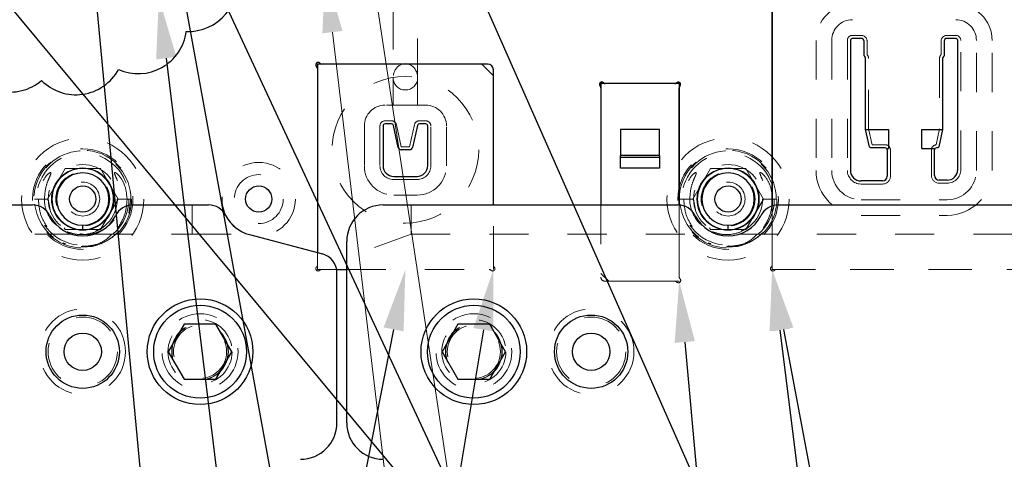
# Model space of a CAD drawing. Header units: inches. Extents: x 1880 to 2363, y -453 to -54.
# Tile 247 of 256: x 2041.62 to 2044.14, y -421.4 to -420.27. Entities that reach past the tile are written whole.
import ezdxf

# ---------------------------------------------------------------- set-up
doc = ezdxf.new("R2010")
doc.units = ezdxf.units.IN
doc.header["$LTSCALE"] = 0.5
doc.header["$MEASUREMENT"] = 0
doc.linetypes.add('HIDDEN', pattern=[0.225, 0.15, -0.075])
for name, color, linetype in [('DIE-M-S', 8, 'Continuous'), ('DIE-M-S2', 1, 'Continuous'), ('DIE-M-S3', 8, 'Continuous'), ('DSS-M-S', 53, 'Continuous'), ('RAI-M-S', 8, 'Continuous'), ('SID-M-S', 105, 'Continuous'), ('SID-M-S2', 1, 'Continuous'), ('SVD-M-S', 8, 'Continuous')]:
    doc.layers.add(name, color=color, linetype=linetype)

msp = doc.modelspace()

# ---------------------------------------------------------------- linework, layer by layer
at = {"color": 7, "linetype": 'Continuous', "lineweight": 0}
for p, q in [((2042.50507, -420.03763), (2043.80201, -428.63351)), ((2042.42026, -420.3036), (2043.41341, -428.63269))]:
    msp.add_line(p, q, dxfattribs=at)
msp.add_solid([(2042.39445, -420.30668), (2042.40179, -420.1487), (2042.39445, -420.30668), (2042.44608, -420.30052)], dxfattribs=at)
at = {"layer": 'DIE-M-S', "linetype": 'Continuous', "lineweight": 25}
for p, q in [((2043.54429, -420.14612), (2043.54429, -420.74788)), ((2042.81679, -420.38517), (2042.39275, -420.38517)), ((2042.38179, -420.39612), (2042.38179, -420.86697)), ((2042.83179, -420.74527), (2042.83179, -420.40017)), ((2043.29584, -420.43517), (2043.11775, -420.43517)), ((2043.10679, -420.44612), (2043.10679, -420.74527)), ((2043.30679, -420.74539), (2043.30679, -420.44612)), ((2042.43106, -420.91017), (2042.45679, -420.91017))]:
    msp.add_line(p, q, dxfattribs=at)
at = {"layer": 'DIE-M-S', "linetype": 'HIDDEN', "lineweight": 18}
for p, q in [((2042.83179, -420.89921), (2042.83179, -420.74527)), ((2043.10679, -420.74527), (2043.10679, -420.93017)), ((2043.30679, -420.92921), (2043.30679, -420.74539)), ((2043.54429, -420.74788), (2043.54429, -420.89921)), ((2042.38179, -420.86697), (2042.38179, -420.89921)), ((2042.39275, -420.91017), (2042.43106, -420.91017)), ((2042.45679, -420.91017), (2042.82084, -420.91017)), ((2043.55525, -420.91017), (2044.18929, -420.91017)), ((2043.11679, -420.94017), (2043.29584, -420.94017))]:
    msp.add_line(p, q, dxfattribs=at)
at = {"layer": 'DIE-M-S', "linetype": 'Continuous', "lineweight": 25}
for centre, radius in [((2041.78179, -420.73017), 0.079), ((2043.43179, -420.73017), 0.079), ((2042.23179, -420.73017), 0.0335)]:
    msp.add_circle(centre, radius, dxfattribs=at)
at = {"layer": 'DIE-M-S', "linetype": 'HIDDEN', "lineweight": 18}
for centre in [(2042.08179, -421.12027), (2042.78179, -421.12027)]:
    msp.add_circle(centre, 0.068, dxfattribs=at)
at = {"layer": 'DIE-M-S', "linetype": 'Continuous', "lineweight": 25}
for centre, radius, start, end in [((2042.38391, -420.38729), 0.006, 42.59227, 227.40773), ((2042.39275, -420.37917), 0.006, 222.59227, 270), ((2042.81679, -420.40017), 0.015, 0, 90), ((2042.37579, -420.39612), 0.006, 0, 47.40773), ((2043.10891, -420.43729), 0.006, 42.59227, 227.40773), ((2043.11775, -420.42917), 0.006, 222.59227, 270), ((2043.29584, -420.42917), 0.006, 270, 317.40773), ((2043.30467, -420.43729), 0.006, 312.59227, 137.40773), ((2043.10079, -420.44612), 0.006, 0, 47.40773), ((2043.31279, -420.44612), 0.006, 132.59227, 180)]:
    msp.add_arc(centre, radius, start, end, dxfattribs=at)
at = {"layer": 'DIE-M-S', "linetype": 'HIDDEN', "lineweight": 18}
for centre, radius, start, end in [((2042.38391, -420.90805), 0.006, 132.59227, 317.40773), ((2042.37579, -420.89921), 0.006, 312.59227, 0), ((2042.39275, -420.91617), 0.006, 90, 137.40773), ((2042.82084, -420.91617), 0.006, 42.59227, 90), ((2042.82967, -420.90805), 0.006, 222.59227, 47.40773), ((2042.83779, -420.89921), 0.006, 180, 227.40773), ((2043.54641, -420.90805), 0.006, 132.59227, 317.40773), ((2043.53829, -420.89921), 0.006, 312.59227, 0), ((2043.55525, -420.91617), 0.006, 90, 137.40773), ((2043.11679, -420.93017), 0.01, 180, 270), ((2043.29584, -420.94617), 0.006, 42.59227, 90), ((2043.30467, -420.93805), 0.006, 222.59227, 47.40773), ((2043.31279, -420.92921), 0.006, 180, 227.40773)]:
    msp.add_arc(centre, radius, start, end, dxfattribs=at)
at = {"layer": 'DIE-M-S2', "linetype": 'Continuous', "lineweight": 25}
for p, q in [((2043.54429, -420.74788), (2043.54429, -420.13517)), ((2043.74462, -420.32478), (2043.74462, -420.65678)), ((2043.77226, -420.31961), (2043.74979, -420.31961)), ((2043.77943, -420.36419), (2043.77943, -420.32678)), ((2043.98415, -420.32678), (2043.98415, -420.36419)), ((2044.01379, -420.31961), (2043.99132, -420.31961)), ((2044.01896, -420.65478), (2044.01896, -420.32478)), ((2042.38179, -420.38517), (2042.38179, -420.86697)), ((2042.80179, -420.38517), (2042.38179, -420.38517)), ((2042.83179, -420.41517), (2042.80179, -420.38517)), ((2043.78127, -420.36603), (2043.77943, -420.36419)), ((2043.78337, -420.55186), (2043.78337, -420.3711)), ((2043.98021, -420.3711), (2043.98021, -420.55186)), ((2043.98415, -420.36419), (2043.98231, -420.36603)), ((2042.83179, -420.74527), (2042.83179, -420.41517)), ((2043.10679, -420.43517), (2043.10679, -420.74527)), ((2043.30679, -420.43517), (2043.10679, -420.43517)), ((2043.30679, -420.43517), (2043.10679, -420.43517)), ((2043.10679, -420.43517), (2043.10679, -420.74527)), ((2043.30679, -420.43517), (2043.30679, -420.74539)), ((2043.30679, -420.43517), (2043.30679, -420.74539)), ((2042.54962, -420.54317), (2042.54962, -420.64517)), ((2042.57105, -420.538), (2042.55479, -420.538)), ((2042.5884, -420.59799), (2042.5761, -420.54206)), ((2042.63749, -420.54206), (2042.62518, -420.59799)), ((2042.65879, -420.538), (2042.64254, -420.538)), ((2042.66396, -420.64517), (2042.66396, -420.54317)), ((2043.25679, -420.5521), (2043.15679, -420.5521)), ((2043.15679, -420.5521), (2043.15679, -420.61854)), ((2043.25679, -420.5521), (2043.15679, -420.5521)), ((2043.15679, -420.5521), (2043.15679, -420.61854)), ((2043.25679, -420.61854), (2043.25679, -420.5521)), ((2043.25679, -420.61854), (2043.25679, -420.5521)), ((2043.78342, -420.5521), (2043.78337, -420.55186)), ((2043.79328, -420.59692), (2043.78342, -420.5521)), ((2043.78342, -420.5521), (2043.84179, -420.5521)), ((2043.84179, -420.5521), (2043.84179, -420.60131)), ((2043.92679, -420.5521), (2043.98016, -420.5521)), ((2043.92679, -420.60131), (2043.92679, -420.5521)), ((2043.98016, -420.5521), (2043.9703, -420.59692)), ((2043.98021, -420.55186), (2043.98016, -420.5521)), ((2042.61754, -420.60414), (2042.59605, -420.60414)), ((2043.79605, -420.59914), (2043.79328, -420.59692)), ((2043.83379, -420.59914), (2043.79605, -420.59914)), ((2043.838, -420.60131), (2043.83379, -420.59914)), ((2043.838, -420.60131), (2043.84179, -420.60131)), ((2043.83896, -420.60431), (2043.83896, -420.67178)), ((2043.92679, -420.60131), (2043.96079, -420.60131)), ((2043.95962, -420.66978), (2043.95962, -420.60458)), ((2043.96434, -420.59943), (2043.96079, -420.60131)), ((2043.96778, -420.59913), (2043.96434, -420.59943)), ((2043.9703, -420.59692), (2043.96778, -420.59913)), ((2043.25679, -420.61854), (2043.15679, -420.61854)), ((2043.15679, -420.62354), (2043.15679, -420.61854)), ((2043.25679, -420.61854), (2043.15679, -420.61854)), ((2043.15679, -420.62354), (2043.15679, -420.61854)), ((2043.25679, -420.62354), (2043.15679, -420.62354)), ((2043.15679, -420.65143), (2043.15679, -420.62354)), ((2043.25679, -420.62354), (2043.15679, -420.62354)), ((2043.15679, -420.65143), (2043.15679, -420.62354)), ((2043.25679, -420.61854), (2043.25679, -420.62354)), ((2043.25679, -420.61854), (2043.25679, -420.62354)), ((2043.25679, -420.62354), (2043.25679, -420.65143)), ((2043.25679, -420.62354), (2043.25679, -420.65143)), ((2043.25679, -420.65143), (2043.15679, -420.65143)), ((2043.25679, -420.65143), (2043.15679, -420.65143)), ((2042.57679, -420.67234), (2042.63679, -420.67234)), ((2043.82679, -420.68395), (2043.77179, -420.68395)), ((2043.99179, -420.68195), (2043.97179, -420.68195)), ((2042.43106, -420.91017), (2042.45679, -420.91017))]:
    msp.add_line(p, q, dxfattribs=at)
at = {"layer": 'DIE-M-S2', "linetype": 'HIDDEN', "lineweight": 18}
for p, q in [((2042.83179, -420.91017), (2042.83179, -420.74527)), ((2043.10679, -420.74527), (2043.10679, -420.92017)), ((2043.10679, -420.74527), (2043.10679, -420.92017)), ((2043.30679, -420.74539), (2043.30679, -420.94017)), ((2043.30679, -420.74539), (2043.30679, -420.94017)), ((2043.54429, -420.91017), (2043.54429, -420.74788)), ((2042.38179, -420.86697), (2042.38179, -420.91017)), ((2042.38179, -420.91017), (2042.43106, -420.91017)), ((2042.45679, -420.91017), (2042.83179, -420.91017)), ((2043.54429, -420.91017), (2044.16929, -420.91017)), ((2043.12679, -420.94017), (2043.10679, -420.92017)), ((2043.12679, -420.94017), (2043.10679, -420.92017)), ((2043.30679, -420.94017), (2043.12679, -420.94017)), ((2043.30679, -420.94017), (2043.12679, -420.94017))]:
    msp.add_line(p, q, dxfattribs=at)
at = {"layer": 'DIE-M-S2', "linetype": 'Continuous', "lineweight": 25}
for centre, radius, start, end in [((2043.74979, -420.32478), 0.00517, 90, 180), ((2043.77226, -420.32678), 0.00717, 0, 90), ((2043.99132, -420.32678), 0.00717, 90, 180), ((2044.01379, -420.32478), 0.00517, 0, 90), ((2043.7762, -420.3711), 0.00717, 0, 45), ((2043.98738, -420.3711), 0.00717, 135, 180), ((2042.55479, -420.54317), 0.00517, 90, 180), ((2042.57105, -420.54317), 0.00517, 12.40742, 90), ((2042.64254, -420.54317), 0.00517, 90, 167.59258), ((2042.65879, -420.54317), 0.00517, 0, 90), ((2042.59605, -420.59631), 0.00783, 192.40742, 270), ((2042.61754, -420.59631), 0.00783, 270, 347.59258), ((2043.83379, -420.60431), 0.00517, 0, 35.46923), ((2043.96479, -420.60458), 0.00517, 140.75669, 180), ((2042.57679, -420.64517), 0.02717, 180, 270), ((2042.63679, -420.64517), 0.02717, 270, 0), ((2043.77179, -420.65678), 0.02717, 180, 270), ((2043.99179, -420.65478), 0.02717, 270, 0), ((2043.82679, -420.67178), 0.01217, 270, 0), ((2043.97179, -420.66978), 0.01217, 180, 270)]:
    msp.add_arc(centre, radius, start, end, dxfattribs=at)
at = {"layer": 'DIE-M-S3', "linetype": 'HIDDEN', "lineweight": 18}
for p, q in [((2042.57554, -420.04767), (2042.57554, -420.42017)), ((2042.63804, -420.42017), (2042.63804, -420.04767)), ((2043.69679, -420.32478), (2043.69679, -420.65678)), ((2043.73679, -420.32478), (2043.73679, -420.65678)), ((2043.77226, -420.31178), (2043.74979, -420.31178)), ((2043.78726, -420.36097), (2043.78726, -420.32678)), ((2043.97632, -420.32678), (2043.97632, -420.36097)), ((2044.01379, -420.31178), (2043.99132, -420.31178)), ((2044.02679, -420.65478), (2044.02679, -420.32478)), ((2044.06679, -420.65678), (2044.06679, -420.32478)), ((2043.7912, -420.55101), (2043.7912, -420.3711)), ((2043.97238, -420.3711), (2043.97238, -420.55101)), ((2042.57554, -420.42017), (2042.57554, -420.49017)), ((2042.63804, -420.49017), (2042.63804, -420.42017)), ((2042.65879, -420.49017), (2042.55479, -420.49017)), ((2042.57105, -420.53017), (2042.55479, -420.53017)), ((2042.65879, -420.53017), (2042.64254, -420.53017)), ((2042.50179, -420.54317), (2042.50179, -420.64517)), ((2042.54179, -420.54317), (2042.54179, -420.64517)), ((2042.59605, -420.59631), (2042.58374, -420.54037)), ((2042.62984, -420.54037), (2042.61754, -420.59631)), ((2042.67179, -420.64517), (2042.67179, -420.54317)), ((2042.71179, -420.64517), (2042.71179, -420.54317)), ((2043.80007, -420.59131), (2043.7912, -420.55101)), ((2043.97238, -420.55101), (2043.96344, -420.59165)), ((2042.61754, -420.59631), (2042.59605, -420.59631)), ((2043.83379, -420.59131), (2043.80007, -420.59131)), ((2043.84679, -420.67178), (2043.84679, -420.60431)), ((2043.95179, -420.60458), (2043.95179, -420.66978)), ((2042.57679, -420.68017), (2042.63679, -420.68017)), ((2043.77179, -420.69178), (2043.82679, -420.69178)), ((2043.97179, -420.68978), (2043.99179, -420.68978)), ((2041.81526, -420.73017), (2041.81526, -420.73017)), ((2041.8251, -420.73017), (2041.8251, -420.73017)), ((2041.85069, -420.73017), (2041.85069, -420.73017)), ((2041.86053, -420.73017), (2041.86053, -420.73017)), ((2042.57679, -420.72017), (2042.63679, -420.72017)), ((2043.46526, -420.73017), (2043.46526, -420.73017)), ((2043.4751, -420.73017), (2043.4751, -420.73017)), ((2043.50069, -420.73017), (2043.50069, -420.73017)), ((2043.51053, -420.73017), (2043.51053, -420.73017)), ((2043.77179, -420.73178), (2043.99179, -420.73178)), ((2041.78179, -420.84828), (2041.78179, -420.84828)), ((2043.43179, -420.84828), (2043.43179, -420.84828))]:
    msp.add_line(p, q, dxfattribs=at)
for centre, radius in [((2041.78179, -420.73017), 0.125), ((2041.78179, -420.73017), 0.11811), ((2043.43179, -420.73017), 0.125), ((2043.43179, -420.73017), 0.11811), ((2041.78179, -420.73017), 0.0689), ((2043.43179, -420.73017), 0.0689), ((2041.78179, -420.73017), 0.04331), ((2042.23179, -420.73017), 0.0625), ((2043.43179, -420.73017), 0.04331), ((2041.78179, -421.12027), 0.10938), ((2043.08179, -421.12027), 0.10938)]:
    msp.add_circle(centre, radius, dxfattribs=at)
at = {"layer": 'DIE-M-S3', "linetype": 'Continuous', "lineweight": 25}
for centre in [(2041.78179, -420.73017), (2043.43179, -420.73017)]:
    msp.add_circle(centre, 0.03346, dxfattribs=at)
at = {"layer": 'DIE-M-S3', "linetype": 'HIDDEN', "lineweight": 18}
for centre, radius, start, end in [((2043.74979, -420.32478), 0.053, 90, 180), ((2044.01379, -420.32478), 0.053, 0, 90), ((2043.74979, -420.32478), 0.013, 90, 180), ((2043.77226, -420.32678), 0.015, 0, 90), ((2043.99132, -420.32678), 0.015, 90, 180), ((2044.01379, -420.32478), 0.013, 0, 90), ((2043.7762, -420.3711), 0.015, 0, 42.47833), ((2043.98738, -420.3711), 0.015, 137.52167, 180), ((2042.60679, -420.42017), 0.03125, 180, 0), ((2042.55479, -420.54317), 0.053, 90, 180), ((2042.65879, -420.54317), 0.053, 0, 90), ((2042.55479, -420.54317), 0.013, 90, 180), ((2042.57105, -420.54317), 0.013, 12.40742, 90), ((2042.64254, -420.54317), 0.013, 90, 167.59258), ((2042.65879, -420.54317), 0.013, 0, 90), ((2043.83379, -420.60431), 0.013, 0, 90), ((2043.96479, -420.60458), 0.013, 95.96235, 180), ((2042.57679, -420.64517), 0.075, 180, 270), ((2042.57679, -420.64517), 0.035, 180, 270), ((2042.63679, -420.64517), 0.035, 270, 0), ((2042.63679, -420.64517), 0.075, 270, 0), ((2043.77179, -420.65678), 0.075, 180, 270), ((2043.77179, -420.65678), 0.035, 180, 270), ((2043.99179, -420.65478), 0.035, 270, 0), ((2043.99179, -420.65678), 0.075, 270, 0), ((2043.82679, -420.67178), 0.02, 270, 0), ((2043.97179, -420.66978), 0.02, 180, 270)]:
    msp.add_arc(centre, radius, start, end, dxfattribs=at)
at = {"layer": 'DIE-M-S3', "linetype": 'Continuous', "lineweight": 25}
for centre, radius, start, end in [((2041.78179, -420.73017), 0.07874, 0, 270), ((2041.78179, -420.73017), 0.06693, 0, 270), ((2043.43179, -420.73017), 0.07874, 0, 270), ((2043.43179, -420.73017), 0.06693, 0, 270), ((2041.78179, -420.73017), 0.07874, 270, 0), ((2041.78179, -420.73017), 0.06693, 270, 0), ((2043.43179, -420.73017), 0.07874, 270, 0), ((2043.43179, -420.73017), 0.06693, 270, 0)]:
    msp.add_arc(centre, radius, start, end, dxfattribs=at)
at = {"layer": 'DIE-M-S3', "linetype": 'HIDDEN', "lineweight": 18}
msp.add_ellipse((2042.60679, -420.42017), major_axis=(0, -0.03608), ratio=0.8660254, start_param=1.5707963, end_param=4.712389, dxfattribs=at)
at = {"layer": 'DIE-M-S3', "linetype": 'Continuous', "lineweight": 25}
for points in [[(2041.78179, -420.80891), (2041.78179, -420.8087), (2041.78179, -420.80827), (2041.78179, -420.80507), (2041.78179, -420.8011), (2041.78179, -420.7984), (2041.78179, -420.7971)], [(2043.43179, -420.80891), (2043.43179, -420.8087), (2043.43179, -420.80827), (2043.43179, -420.80507), (2043.43179, -420.8011), (2043.43179, -420.7984), (2043.43179, -420.7971)]]:
    msp.add_open_spline(points, degree=3, knots=[0, 0, 0, 0, 0.2702613, 0.5624294, 0.7897364, 1, 1, 1, 1], dxfattribs=at)
at = {"layer": 'DSS-M-S', "linetype": 'HIDDEN', "lineweight": 18}
for p, q in [((2043.65679, -420.32478), (2043.65679, -420.65678)), ((2044.10679, -420.65678), (2044.10679, -420.32478)), ((2043.77179, -420.77178), (2043.99179, -420.77178))]:
    msp.add_line(p, q, dxfattribs=at)
for centre, radius in [((2042.60679, -420.60414), 0.1875), ((2041.78179, -420.73017), 0.1285), ((2043.43179, -420.73017), 0.1285), ((2042.23179, -420.73017), 0.09375)]:
    msp.add_circle(centre, radius, dxfattribs=at)
for centre, radius, start, end in [((2043.74979, -420.32478), 0.093, 90, 180), ((2044.01379, -420.32478), 0.093, 0, 90), ((2043.77179, -420.65678), 0.115, 180, 270), ((2043.99179, -420.65678), 0.115, 270, 0)]:
    msp.add_arc(centre, radius, start, end, dxfattribs=at)
at = {"layer": 'RAI-M-S', "linetype": 'Continuous', "lineweight": 25}
for p, q in [((2041.16024, -420.74527), (2041.65335, -420.74527)), ((2041.91024, -420.74527), (2042.10335, -420.74527)), ((2042.54979, -420.74527), (2043.30335, -420.74527)), ((2043.56024, -420.74527), (2044.20335, -420.74527)), ((2042.20781, -420.82106), (2042.39455, -420.87034)), ((2042.45679, -421.30227), (2042.45679, -420.83827)), ((2042.43179, -421.30227), (2042.43179, -420.91868))]:
    msp.add_line(p, q, dxfattribs=at)
at = {"layer": 'RAI-M-S', "linetype": 'HIDDEN', "lineweight": 18}
for p, q in [((2042.06116, -420.82017), (2042.06116, -420.74527)), ((2042.62164, -420.82017), (2042.62164, -420.74527)), ((2041.05892, -420.82017), (2041.75466, -420.82017)), ((2041.80892, -420.82017), (2042.06116, -420.82017)), ((2042.06116, -420.82017), (2042.20466, -420.82017)), ((2042.62164, -420.82017), (2042.45679, -420.88017)), ((2042.62164, -420.82017), (2043.40466, -420.82017)), ((2043.45892, -420.82017), (2044.30466, -420.82017))]:
    msp.add_line(p, q, dxfattribs=at)
at = {"layer": 'RAI-M-S', "linetype": 'Continuous', "lineweight": 25}
for centre in [(2041.78179, -421.12027), (2043.08179, -421.12027)]:
    msp.add_circle(centre, 0.09375, dxfattribs=at)
at = {"layer": 'RAI-M-S', "linetype": 'HIDDEN', "lineweight": 18}
for centre in [(2042.08179, -421.12027), (2042.78179, -421.12027)]:
    msp.add_circle(centre, 0.097, dxfattribs=at)
at = {"layer": 'RAI-M-S', "linetype": 'Continuous', "lineweight": 25}
for centre, radius, start, end in [((2041.65335, -420.79527), 0.05, 26.87743, 90), ((2041.91024, -420.79527), 0.05, 90, 153.12257), ((2042.10335, -420.79527), 0.05, 26.87743, 90), ((2042.54979, -420.83827), 0.093, 90, 180), ((2043.30335, -420.79527), 0.05, 26.87743, 90), ((2043.56024, -420.79527), 0.05, 90, 153.12257), ((2041.78179, -420.73017), 0.094, 206.87743, 333.12257), ((2042.23179, -420.73017), 0.094, 206.87743, 255.21623), ((2043.43179, -420.73017), 0.094, 206.87743, 333.12257), ((2042.38179, -420.91868), 0.05, 0, 75.21623), ((2042.33879, -421.30227), 0.093, 270, 0), ((2042.54979, -421.30227), 0.093, 180, 270)]:
    msp.add_arc(centre, radius, start, end, dxfattribs=at)
at = {"layer": 'SID-M-S'}
for p, q in [((2036.43966, -414.02978), (2048.11194, -428.08227)), ((2041.97605, -419.8665), (2045.7867, -428.05535)), ((2042.6488, -419.86774), (2046.26833, -428.05379)), ((2041.79638, -420.01359), (2042.55011, -428.03791)), ((2042.03475, -420.17998), (2043.46649, -428.04022)), ((2041.99536, -420.37002), (2043.00431, -428.63276)), ((2042.57659, -421.06322), (2041.19964, -428.04076)), ((2042.80626, -421.06406), (2041.64877, -428.03969)), ((2043.5637, -421.06496), (2044.43827, -428.03857)), ((2043.57333, -421.06344), (2044.89509, -428.04047)), ((2043.32103, -421.09552), (2043.95728, -428.03786))]:
    msp.add_line(p, q, dxfattribs=at)
for points in [[(2041.96955, -420.37317), (2041.97645, -420.21517), (2041.96955, -420.37317), (2042.02117, -420.36687)], [(2042.55108, -421.05818), (2042.60679, -420.91017), (2042.55108, -421.05818), (2042.6021, -421.06825)], [(2042.78061, -421.05981), (2042.83179, -420.91017), (2042.78061, -421.05981), (2042.8319, -421.06832)], [(2043.53791, -421.06819), (2043.54429, -420.91017), (2043.53791, -421.06819), (2043.5895, -421.06172)], [(2043.54778, -421.06828), (2043.54429, -420.91017), (2043.54778, -421.06828), (2043.59887, -421.0586)], [(2043.29514, -421.09789), (2043.30679, -420.94017), (2043.29514, -421.09789), (2043.34692, -421.09314)]]:
    msp.add_solid(points, dxfattribs=at)
at = {"layer": 'SID-M-S2'}
msp.add_lwpolyline([(2042.22784, -419.80126, 0.5), (2042.1549, -419.6165, 0.5), (2042.01931, -419.47115, 0.5), (2041.83975, -419.38587, 0.5), (2041.64159, -419.36963, 0.5), (2041.45113, -419.42669, 0.5), (2041.29364, -419.5479, 0.5), (2041.19198, -419.71867, 0.5), (2041.16088, -419.91485, 0.5), (2041.20468, -420.1087, 0.5), (2041.31798, -420.27196, 0.5), (2041.48256, -420.38341, 0.5), (2041.67653, -420.42708, 0.5), (2041.8733, -420.39909, 0.5), (2042.04666, -420.30181, 0.5), (2042.17267, -420.14821, 0.5), (2042.23342, -419.95899, 0.5)], format="xyb", close=True, dxfattribs=at)
at = {"layer": 'SVD-M-S', "linetype": 'HIDDEN', "lineweight": 18}
for p, q in [((2041.69161, -420.73017), (2041.7367, -420.65207)), ((2041.7367, -420.65207), (2041.82688, -420.65207)), ((2041.82688, -420.65207), (2041.87197, -420.73017)), ((2043.34161, -420.73017), (2043.3867, -420.65207)), ((2043.3867, -420.65207), (2043.47688, -420.65207)), ((2043.47688, -420.65207), (2043.52197, -420.73017)), ((2041.67094, -420.73017), (2041.65854, -420.73017)), ((2041.69341, -420.73017), (2041.65867, -420.73017)), ((2041.69354, -420.73017), (2041.67094, -420.73017)), ((2041.69436, -420.73493), (2041.69161, -420.73017)), ((2041.6983, -420.75784), (2041.69354, -420.73017)), ((2041.87197, -420.73017), (2041.82688, -420.80827)), ((2041.90496, -420.73017), (2041.87012, -420.73017)), ((2041.87017, -420.73017), (2041.90491, -420.73017)), ((2041.90504, -420.73017), (2041.87023, -420.73017)), ((2041.89967, -420.76616), (2041.90504, -420.73017)), ((2043.32094, -420.73017), (2043.30854, -420.73017)), ((2043.34341, -420.73017), (2043.30867, -420.73017)), ((2043.34354, -420.73017), (2043.32094, -420.73017)), ((2043.34436, -420.73493), (2043.34161, -420.73017)), ((2043.3483, -420.75784), (2043.34354, -420.73017)), ((2043.52197, -420.73017), (2043.47688, -420.80827)), ((2043.55496, -420.73017), (2043.52012, -420.73017)), ((2043.52017, -420.73017), (2043.55491, -420.73017)), ((2043.55504, -420.73017), (2043.52023, -420.73017)), ((2041.7367, -420.80827), (2041.73423, -420.80399)), ((2041.82688, -420.80827), (2041.7367, -420.80827)), ((2041.83369, -420.80213), (2041.81526, -420.81143)), ((2043.3867, -420.80827), (2043.38423, -420.80399)), ((2043.47688, -420.80827), (2043.3867, -420.80827)), ((2043.48369, -420.80213), (2043.46526, -420.81143))]:
    msp.add_line(p, q, dxfattribs=at)
at = {"layer": 'SVD-M-S', "linetype": 'Continuous', "lineweight": 25}
for p, q in [((2042.0412, -421.04996), (2042.0006, -421.12027)), ((2042.12239, -421.04996), (2042.0412, -421.04996)), ((2042.16298, -421.12027), (2042.12239, -421.04996)), ((2042.7412, -421.04996), (2042.7006, -421.12027)), ((2042.82239, -421.04996), (2042.7412, -421.04996)), ((2042.86298, -421.12027), (2042.82239, -421.04996)), ((2042.0006, -421.12027), (2042.0412, -421.19058)), ((2042.12239, -421.19058), (2042.16298, -421.12027)), ((2042.7006, -421.12027), (2042.7412, -421.19058)), ((2042.82239, -421.19058), (2042.86298, -421.12027)), ((2042.0412, -421.19058), (2042.12239, -421.19058)), ((2042.7412, -421.19058), (2042.82239, -421.19058))]:
    msp.add_line(p, q, dxfattribs=at)
at = {"layer": 'SVD-M-S', "linetype": 'HIDDEN', "lineweight": 18}
for centre, radius in [((2041.78179, -420.73017), 0.15625), ((2043.43179, -420.73017), 0.15625), ((2041.78179, -420.73017), 0.08825), ((2041.78179, -420.73017), 0.078), ((2043.43179, -420.73017), 0.08825), ((2043.43179, -420.73017), 0.078), ((2041.78179, -421.12027), 0.0885), ((2042.08179, -421.12027), 0.082), ((2042.78179, -421.12027), 0.082), ((2043.08179, -421.12027), 0.0885), ((2042.08179, -421.12027), 0.07247), ((2042.08179, -421.12027), 0.0722), ((2042.08179, -421.12027), 0.07168), ((2042.78179, -421.12027), 0.07247), ((2042.78179, -421.12027), 0.0722), ((2042.78179, -421.12027), 0.07168)]:
    msp.add_circle(centre, radius, dxfattribs=at)
at = {"layer": 'SVD-M-S', "linetype": 'Continuous', "lineweight": 25}
for centre, radius in [((2042.08179, -421.12027), 0.135), ((2042.78179, -421.12027), 0.135), ((2042.08179, -421.12027), 0.1186), ((2042.78179, -421.12027), 0.1186), ((2041.78179, -421.12027), 0.04775), ((2043.08179, -421.12027), 0.04775)]:
    msp.add_circle(centre, radius, dxfattribs=at)
at = {"layer": 'SVD-M-S', "linetype": 'HIDDEN', "lineweight": 18}
for centre in [(2041.78179, -420.73017), (2043.43179, -420.73017)]:
    msp.add_arc(centre, 0.12325, 0, 315.72721, dxfattribs=at)
for points, knots in [([(2041.68367, -420.73017), (2041.68468, -420.71833), (2041.68618, -420.70063), (2041.69363, -420.68139), (2041.69774, -420.67212), (2041.69968, -420.66746), (2041.70044, -420.66505), (2041.70063, -420.6638), (2041.70058, -420.66313), (2041.70044, -420.66274), (2041.7002, -420.66248), (2041.69991, -420.66234), (2041.69943, -420.66228), (2041.69826, -420.66253), (2041.69453, -420.6647), (2041.68556, -420.67367), (2041.67384, -420.69341), (2041.66873, -420.71491), (2041.66846, -420.72797), (2041.66841, -420.73017)], [0, 0, 0, 0, 0.2379614, 0.3558648, 0.4139563, 0.4430096, 0.4576723, 0.4650202, 0.468145, 0.4713047, 0.4731896, 0.4750753, 0.4777409, 0.4826796, 0.4989153, 0.5638328, 0.7365381, 0.9556022, 1, 1, 1, 1]), ([(2041.89517, -420.73017), (2041.8941, -420.71892), (2041.8922, -420.69878), (2041.88028, -420.67678), (2041.87069, -420.666), (2041.86589, -420.66277), (2041.86447, -420.66234), (2041.86399, -420.66229), (2041.86359, -420.66237), (2041.86332, -420.66253), (2041.86311, -420.66281), (2041.86297, -420.6633), (2041.863, -420.66479), (2041.86482, -420.67007), (2041.87069, -420.68261), (2041.87813, -420.70344), (2041.87931, -420.72115), (2041.87991, -420.73017)], [0, 0, 0, 0, 0.2257023, 0.4042496, 0.4931466, 0.5153527, 0.5191338, 0.5229358, 0.5250771, 0.5272378, 0.5291333, 0.5319246, 0.5373757, 0.5588102, 0.6434775, 0.8183439, 1, 1, 1, 1]), ([(2043.33367, -420.73017), (2043.33468, -420.71833), (2043.33618, -420.70063), (2043.34363, -420.68139), (2043.34774, -420.67212), (2043.34968, -420.66746), (2043.35044, -420.66505), (2043.35063, -420.6638), (2043.35058, -420.66313), (2043.35044, -420.66274), (2043.3502, -420.66248), (2043.34991, -420.66234), (2043.34943, -420.66228), (2043.34826, -420.66253), (2043.34453, -420.6647), (2043.33556, -420.67367), (2043.32384, -420.69341), (2043.31873, -420.71491), (2043.31846, -420.72797), (2043.31841, -420.73017)], [0, 0, 0, 0, 0.23796142, 0.35586481, 0.41395627, 0.44300957, 0.45767228, 0.46502019, 0.46814497, 0.47130467, 0.47318958, 0.47507535, 0.47774085, 0.48267955, 0.49891534, 0.56383282, 0.73653813, 0.95560216, 1, 1, 1, 1]), ([(2043.54517, -420.73017), (2043.5441, -420.71892), (2043.5422, -420.69878), (2043.53028, -420.67678), (2043.52069, -420.666), (2043.51589, -420.66277), (2043.51447, -420.66234), (2043.51399, -420.66229), (2043.51359, -420.66237), (2043.51332, -420.66253), (2043.51311, -420.66281), (2043.51297, -420.6633), (2043.513, -420.66479), (2043.51482, -420.67007), (2043.52069, -420.68261), (2043.52813, -420.70344), (2043.52931, -420.72115), (2043.52991, -420.73017)], [0, 0, 0, 0, 0.2257023, 0.4042496, 0.4931466, 0.5153527, 0.5191338, 0.5229358, 0.5250771, 0.5272378, 0.5291333, 0.5319246, 0.5373757, 0.5588102, 0.6434775, 0.8183439, 1, 1, 1, 1]), ([(2041.69001, -420.80084), (2041.68386, -420.79035), (2041.67107, -420.76855), (2041.66932, -420.74328), (2041.66841, -420.73017)], [0, 0, 0, 0, 0.4811833, 1, 1, 1, 1]), ([(2041.68367, -420.73017), (2041.68376, -420.73315), (2041.68418, -420.74653), (2041.69174, -420.7697), (2041.70521, -420.79082), (2041.71678, -420.79805), (2041.71926, -420.7996)], [0, 0, 0, 0, 0.1103256, 0.495314, 0.891973, 1, 1, 1, 1]), ([(2041.7423, -420.81357), (2041.75129, -420.81655), (2041.77027, -420.82284), (2041.80106, -420.81973), (2041.82971, -420.80742), (2041.85254, -420.78647), (2041.86417, -420.76488), (2041.86802, -420.75045), (2041.86918, -420.74405), (2041.86959, -420.74101), (2041.8699, -420.73802), (2041.87007, -420.73579), (2041.87021, -420.73301), (2041.87022, -420.73113), (2041.87023, -420.73017)], [0, 0, 0, 0, 0.1567393, 0.3310772, 0.5021307, 0.6703066, 0.8382693, 0.9026123, 0.9186663, 0.9466697, 0.953668, 0.9686986, 0.983972, 1, 1, 1, 1]), ([(2041.77405, -420.81904), (2041.78072, -420.81995), (2041.79797, -420.82228), (2041.8257, -420.81399), (2041.85282, -420.79618), (2041.87215, -420.77011), (2041.87938, -420.7465), (2041.87982, -420.73314), (2041.87991, -420.73017)], [0, 0, 0, 0, 0.1284288, 0.3324816, 0.5385166, 0.7437376, 0.9429204, 1, 1, 1, 1]), ([(2041.89517, -420.73017), (2041.89422, -420.74327), (2041.89232, -420.76955), (2041.87893, -420.79224), (2041.87221, -420.80362)], [0, 0, 0, 0, 0.4982217, 1, 1, 1, 1]), ([(2043.34001, -420.80084), (2043.33386, -420.79035), (2043.32107, -420.76855), (2043.31932, -420.74328), (2043.31841, -420.73017)], [0, 0, 0, 0, 0.48118328, 1, 1, 1, 1]), ([(2043.33367, -420.73017), (2043.33376, -420.73315), (2043.33418, -420.74653), (2043.34174, -420.7697), (2043.35521, -420.79082), (2043.36678, -420.79805), (2043.36926, -420.7996)], [0, 0, 0, 0, 0.1103256, 0.495314, 0.891973, 1, 1, 1, 1]), ([(2043.3923, -420.81357), (2043.40129, -420.81655), (2043.42027, -420.82284), (2043.45106, -420.81973), (2043.47971, -420.80742), (2043.50254, -420.78647), (2043.51417, -420.76488), (2043.51802, -420.75045), (2043.51918, -420.74405), (2043.51959, -420.74101), (2043.5199, -420.73802), (2043.52007, -420.73579), (2043.52021, -420.73301), (2043.52022, -420.73113), (2043.52023, -420.73017)], [0, 0, 0, 0, 0.15673934, 0.33107724, 0.50213067, 0.67030661, 0.83826933, 0.90261227, 0.91866633, 0.94666975, 0.95366798, 0.96869858, 0.983972, 1, 1, 1, 1]), ([(2043.54517, -420.73017), (2043.54422, -420.74327), (2043.54232, -420.76955), (2043.52893, -420.79224), (2043.52221, -420.80362)], [0, 0, 0, 0, 0.4982217, 1, 1, 1, 1]), ([(2041.87004, -420.81621), (2041.86883, -420.81742), (2041.85797, -420.82826), (2041.83343, -420.84437), (2041.79357, -420.85433), (2041.75407, -420.84954), (2041.72568, -420.83852), (2041.71465, -420.82692), (2041.71261, -420.82478)], [0, 0, 0, 0, 0.0296945, 0.2651226, 0.4965645, 0.7242061, 0.9489615, 1, 1, 1, 1]), ([(2041.85648, -420.8193), (2041.8527, -420.82338), (2041.84008, -420.83703), (2041.81193, -420.84958), (2041.78815, -420.85066), (2041.77737, -420.85115)], [0, 0, 0, 0, 0.1888255, 0.6321303, 1, 1, 1, 1]), ([(2043.52004, -420.81621), (2043.51883, -420.81742), (2043.50797, -420.82826), (2043.48343, -420.84437), (2043.44357, -420.85433), (2043.40407, -420.84954), (2043.37568, -420.83852), (2043.36465, -420.82692), (2043.36261, -420.82478)], [0, 0, 0, 0, 0.0296945, 0.2651226, 0.4965645, 0.7242061, 0.9489615, 1, 1, 1, 1]), ([(2043.50648, -420.8193), (2043.5027, -420.82338), (2043.49008, -420.83703), (2043.46193, -420.84958), (2043.43815, -420.85066), (2043.42737, -420.85115)], [0, 0, 0, 0, 0.1888255, 0.6321303, 1, 1, 1, 1]), ([(2041.73803, -420.844), (2041.73565, -420.84377), (2041.73295, -420.84351), (2041.73079, -420.84202), (2041.73054, -420.84184)], [0, 0, 0, 0, 0.8839994, 1, 1, 1, 1]), ([(2043.38803, -420.844), (2043.38565, -420.84377), (2043.38295, -420.84351), (2043.38079, -420.84202), (2043.38054, -420.84184)], [0, 0, 0, 0, 0.8839994, 1, 1, 1, 1])]:
    msp.add_open_spline(points, degree=3, knots=knots, dxfattribs=at)

doc.saveas('drawing.dxf')
